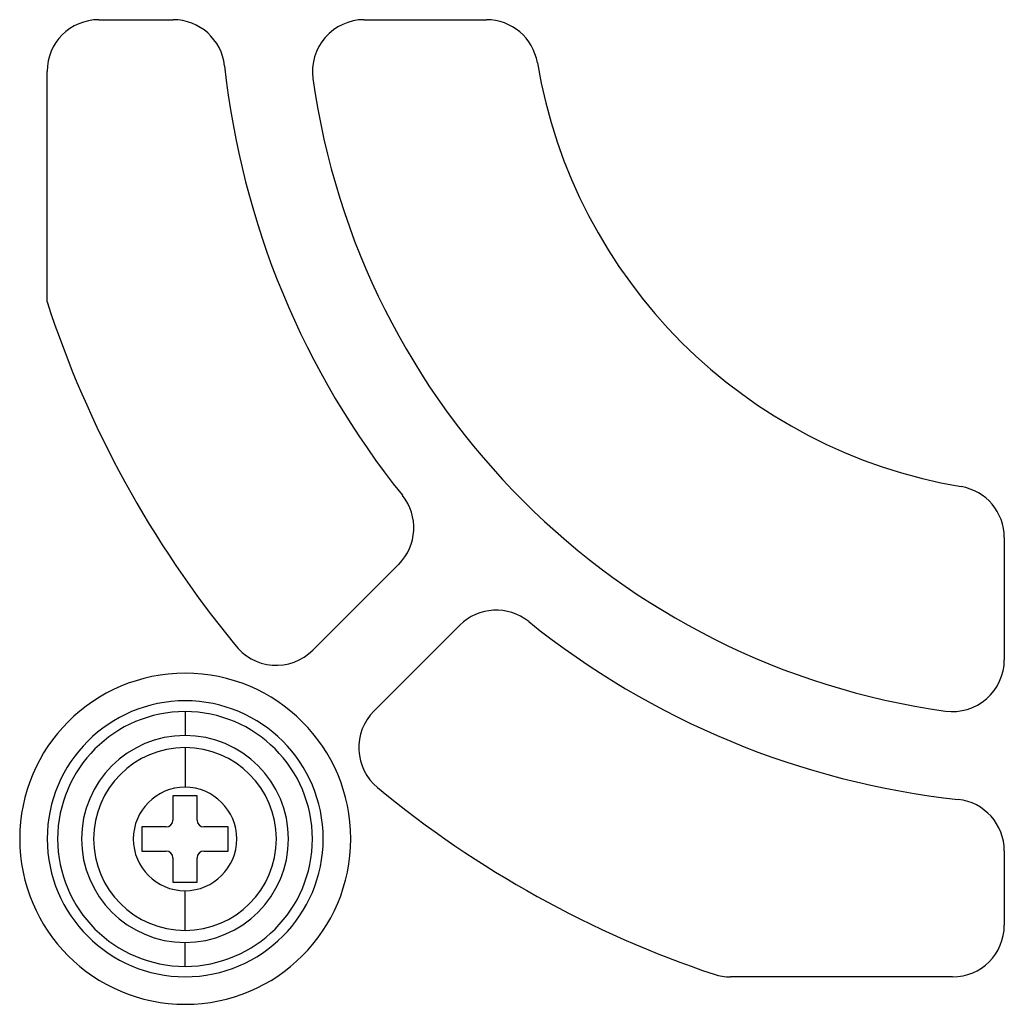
# Model space of a CAD drawing. Header units: millimetres. Extents: x -93 to 0, y 0 to 191.
# Tile 67 of 150: x -70 to -41, y 124 to 152. Entities that reach past the tile are written whole.
import ezdxf

# ---------------------------------------------------------------- set-up
doc = ezdxf.new("R2010")
doc.units = ezdxf.units.MM
doc.layers.add('MAIN-2', color=7, linetype='Continuous')

msp = doc.modelspace()

# ---------------------------------------------------------------- linework, layer by layer
at = {"layer": 'MAIN-2'}
for p, q in [((-67.746, 152.09), (-65.591, 152.09)), ((-67.746, 152.09), (-67.746, 152.09)), ((-65.591, 152.09), (-65.591, 152.09)), ((-60.05, 152.09), (-56.509, 152.09)), ((-60.05, 152.09), (-60.05, 152.09)), ((-56.509, 152.09), (-56.509, 152.09)), ((-64.1, 150.752), (-64.1, 150.752)), ((-55.03, 150.84), (-55.03, 150.84)), ((-69.246, 143.91), (-69.246, 150.59)), ((-69.246, 150.59), (-69.246, 150.59)), ((-61.536, 150.384), (-61.536, 150.384)), ((-69.246, 143.91), (-69.246, 143.91)), ((-42.74, 138.55), (-42.74, 138.55)), ((-58.942, 138.299), (-58.942, 138.299)), ((-41.49, 137.071), (-41.49, 133.53)), ((-41.49, 137.071), (-41.49, 137.071)), ((-61.539, 133.808), (-59.05, 136.298)), ((-59.05, 136.298), (-59.05, 136.298)), ((-57.28, 134.532), (-59.77, 132.042)), ((-57.28, 134.532), (-57.28, 134.532)), ((-55.281, 134.638), (-55.281, 134.638)), ((-63.811, 133.983), (-63.811, 133.983)), ((-61.539, 133.808), (-61.539, 133.808)), ((-41.49, 133.53), (-41.49, 133.53)), ((-65.24, 133.14), (-65.24, 133.14)), ((-65.24, 132.34), (-65.24, 132.34)), ((-65.246, 132.027), (-65.246, 131.334)), ((-59.77, 132.042), (-59.77, 132.042)), ((-43.196, 132.044), (-43.196, 132.044)), ((-65.246, 131.334), (-65.246, 131.334)), ((-65.246, 130.984), (-65.246, 129.834)), ((-65.246, 130.984), (-65.246, 130.984)), ((-65.246, 129.834), (-65.246, 129.834)), ((-59.664, 129.825), (-59.664, 129.825)), ((-65.596, 129.584), (-65.596, 128.884)), ((-64.896, 129.584), (-65.596, 129.584)), ((-65.596, 129.584), (-65.596, 129.584)), ((-64.896, 128.884), (-64.896, 129.584)), ((-64.896, 129.584), (-64.896, 129.584)), ((-42.828, 129.48), (-42.828, 129.48)), ((-65.596, 128.884), (-65.596, 128.884)), ((-64.896, 128.884), (-64.896, 128.884)), ((-66.496, 128.684), (-66.496, 127.984)), ((-65.796, 128.684), (-66.496, 128.684)), ((-66.496, 128.684), (-66.496, 128.684)), ((-65.796, 128.684), (-65.796, 128.684)), ((-63.996, 128.684), (-64.696, 128.684)), ((-64.696, 128.684), (-64.696, 128.684)), ((-63.996, 127.984), (-63.996, 128.684)), ((-63.996, 128.684), (-63.996, 128.684)), ((-66.496, 127.984), (-65.796, 127.984)), ((-66.496, 127.984), (-66.496, 127.984)), ((-65.796, 127.984), (-65.796, 127.984)), ((-64.696, 127.984), (-63.996, 127.984)), ((-64.696, 127.984), (-64.696, 127.984)), ((-63.996, 127.984), (-63.996, 127.984)), ((-41.49, 127.989), (-41.49, 125.834)), ((-41.49, 127.989), (-41.49, 127.989)), ((-65.596, 127.784), (-65.596, 127.084)), ((-65.596, 127.784), (-65.596, 127.784)), ((-64.896, 127.084), (-64.896, 127.784)), ((-64.896, 127.784), (-64.896, 127.784)), ((-65.596, 127.084), (-64.896, 127.084)), ((-65.596, 127.084), (-65.596, 127.084)), ((-64.896, 127.084), (-64.896, 127.084)), ((-65.246, 126.834), (-65.246, 126.834)), ((-65.246, 125.684), (-65.246, 126.834)), ((-65.246, 125.684), (-65.246, 125.684)), ((-41.49, 125.834), (-41.49, 125.834)), ((-65.246, 125.334), (-65.246, 125.334)), ((-65.246, 124.642), (-65.246, 125.334)), ((-65.24, 124.34), (-65.24, 124.34)), ((-49.904, 124.412), (-49.904, 124.412)), ((-42.99, 124.334), (-49.429, 124.334)), ((-49.429, 124.334), (-49.429, 124.334)), ((-42.99, 124.334), (-42.99, 124.334)), ((-65.24, 123.54), (-65.24, 123.54))]:
    msp.add_line(p, q, dxfattribs=at)
for centre, radius, start, end in [((-67.746, 150.59), 1.5, 90, 180), ((-65.591, 150.59), 1.5, 6.191, 90), ((-60.05, 150.59), 1.5, 90, 187.9032), ((-56.509, 150.59), 1.5, 9.5941, 90), ((-40.24, 153.34), 24, 186.191, 218.8091), ((-40.24, 153.34), 15, 189.594, 260.406), ((-40.24, 153.34), 21.5, 187.9032, 262.0968), ((-40.24, 153.34), 30.5, 198.0097, 219.3933), ((-42.99, 137.071), 1.5, 0, 80.4059), ((-60.111, 137.358), 1.5, 314.9999, 38.8091), ((-56.221, 133.469), 1.5, 51.1911, 134.9051), ((-40.24, 153.34), 24, 231.1911, 263.809), ((-62.6, 134.869), 1.5, 216.1846, 314.9999), ((-42.99, 133.53), 1.5, 262.0968, 0), ((-65.24, 128.34), 4.8, 90, 270), ((-65.24, 128.34), 4.8, 270, 90), ((-65.24, 128.34), 4, 90, 270), ((-65.24, 128.34), 4, 270, 90), ((-65.246, 128.334), 3.693, 90, 180), ((-65.246, 128.334), 3.693, 0, 90), ((-58.709, 130.982), 1.5, 134.9999, 230.4415), ((-65.246, 128.334), 3, 90, 270), ((-65.246, 128.334), 3, 270, 90), ((-65.246, 128.334), 2.65, 90, 270), ((-65.246, 128.334), 2.65, 270, 90), ((-65.246, 128.334), 1.5, 90, 270), ((-65.246, 128.334), 1.5, 270, 90), ((-40.24, 153.34), 30.5, 230.4415, 251.5264), ((-42.99, 127.989), 1.5, 0, 83.809), ((-65.796, 128.884), 0.2, 270, 0), ((-64.696, 128.884), 0.2, 180, 270), ((-65.246, 128.334), 3.693, 180, 270), ((-65.246, 128.334), 3.693, 270, 0), ((-65.796, 127.784), 0.2, 0, 90), ((-64.696, 127.784), 0.2, 90, 180), ((-42.99, 125.834), 1.5, 270, 0), ((-49.429, 125.834), 1.5, 251.5264, 270)]:
    msp.add_arc(centre, radius, start, end, dxfattribs=at)

doc.saveas('drawing.dxf')
